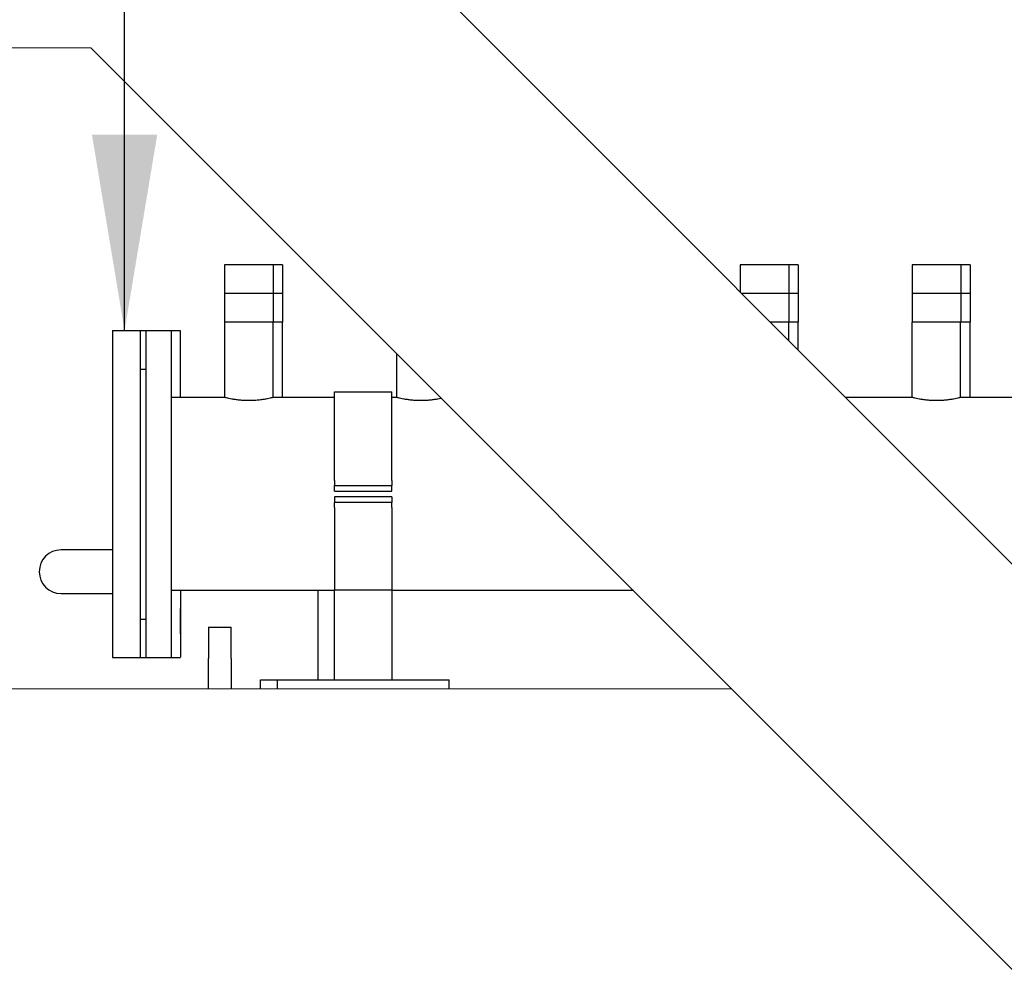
# Model space of a CAD drawing. Extents: x -89225 to 110569, y 13360 to 87647.
# Tile 123 of 256: x 30198 to 31057, y 30340 to 31180. Entities that reach past the tile are written whole.
import ezdxf

# ---------------------------------------------------------------- set-up
doc = ezdxf.new("R2010")
doc.units = 0
for name, color, linetype in [('Beluchtingstank', 253, 'Continuous'), ('INSTALLATIE', 6, 'Continuous'), ('INSTALLATIE @ 100', 6, 'Continuous')]:
    doc.layers.add(name, color=color, linetype=linetype)
doc.styles.add('ISO', font='ISO.SHX')

# ---------------------------------------------------------------- blocks, each defined once
blk = doc.blocks.new('Beluchtingsinstallatie VAZ')
for p, q in [((1124289.14, -969902.65), (1124246.74, -969902.65)), ((1124246.74, -969902.65), (1124246.74, -969927.65)), ((1124297.33, -969902.65), (1124289.14, -969902.65)), ((1124289.14, -969902.65), (1124289.14, -969927.65)), ((1124297.33, -969902.65), (1124297.33, -969927.65)), ((1124739.14, -969902.65), (1124696.74, -969902.65)), ((1124696.74, -969902.65), (1124696.74, -969926.58)), ((1124747.33, -969902.65), (1124739.14, -969902.65)), ((1124739.14, -969902.65), (1124739.14, -969927.65)), ((1124747.33, -969902.65), (1124747.33, -969927.65)), ((1124889.14, -969902.65), (1124846.74, -969902.65)), ((1124846.74, -969902.65), (1124846.74, -969927.65)), ((1124897.33, -969902.65), (1124889.14, -969902.65)), ((1124889.14, -969902.65), (1124889.14, -969927.65)), ((1124897.33, -969902.65), (1124897.33, -969927.65)), ((1124289.14, -969927.65), (1124246.74, -969927.65)), ((1124246.74, -969927.65), (1124246.74, -969952.65)), ((1124297.33, -969927.65), (1124289.14, -969927.65)), ((1124289.14, -969927.65), (1124289.14, -969952.65)), ((1124297.33, -969927.65), (1124297.33, -969952.65)), ((1124739.14, -969927.65), (1124697.81, -969927.65)), ((1124747.33, -969927.65), (1124739.14, -969927.65)), ((1124739.14, -969927.65), (1124739.14, -969952.65)), ((1124747.33, -969927.65), (1124747.33, -969952.65)), ((1124889.14, -969927.65), (1124846.74, -969927.65)), ((1124846.74, -969927.65), (1124846.74, -969952.65)), ((1124897.33, -969927.65), (1124889.14, -969927.65)), ((1124889.14, -969927.65), (1124889.14, -969952.65)), ((1124897.33, -969927.65), (1124897.33, -969952.65)), ((1124289.14, -969952.65), (1124246.74, -969952.65)), ((1124246.86, -970018.51), (1124246.86, -969952.65)), ((1124289.02, -970018.51), (1124289.02, -969952.65)), ((1124297.33, -969952.65), (1124289.14, -969952.65)), ((1124297.21, -970018.51), (1124297.21, -969952.65)), ((1124739.14, -969952.65), (1124722.81, -969952.65)), ((1124739.02, -969968.86), (1124739.02, -969952.65)), ((1124747.33, -969952.65), (1124739.14, -969952.65)), ((1124747.21, -969977.05), (1124747.21, -969952.65)), ((1124889.14, -969952.65), (1124846.74, -969952.65)), ((1124846.86, -970018.51), (1124846.86, -969952.65)), ((1124889.02, -970018.51), (1124889.02, -969952.65)), ((1124897.33, -969952.65), (1124889.14, -969952.65)), ((1124897.21, -970018.51), (1124897.21, -969952.65)), ((1124148.94, -969960.15), (1124148.94, -970245.15)), ((1124148.94, -969960.15), (1124172.94, -969960.15)), ((1124172.94, -969960.15), (1124177.94, -969960.15)), ((1124172.94, -969960.15), (1124172.94, -970245.15)), ((1124177.94, -969960.15), (1124177.94, -970245.15)), ((1124177.94, -969960.15), (1124199.94, -969960.15)), ((1124199.94, -969960.15), (1124208.13, -969960.15)), ((1124199.94, -969960.15), (1124199.94, -970245.15)), ((1124208.13, -970018.51), (1124208.13, -969960.29)), ((1124208.13, -970002.75), (1124208.13, -969980.81)), ((1124208.13, -970002.75), (1124208.13, -969980.81)), ((1124396.86, -970018.51), (1124396.86, -969980.26)), ((1124172.94, -969993.65), (1124177.94, -969993.65)), ((1124246.86, -970018.51), (1124199.94, -970018.51)), ((1124208.13, -970018.51), (1124208.13, -970018.5)), ((1124342.55, -970018.51), (1124289.02, -970018.51)), ((1124342.55, -970090.81), (1124342.55, -970013.5)), ((1124342.55, -970013.5), (1124392.55, -970013.5)), ((1124392.55, -970090.81), (1124392.55, -970013.5)), ((1124396.86, -970018.51), (1124392.55, -970018.51)), ((1124846.86, -970018.51), (1124788.67, -970018.51)), ((1127246.86, -970018.51), (1124889.02, -970018.51)), ((1124342.55, -970090.81), (1124342.55, -970095.15)), ((1124342.55, -970095.15), (1124392.55, -970095.15)), ((1124342.55, -970100.15), (1124342.55, -970095.15)), ((1124392.55, -970090.81), (1124392.55, -970095.15)), ((1124392.55, -970100.15), (1124392.55, -970095.15)), ((1124342.55, -970100.15), (1124392.55, -970100.15)), ((1124392.55, -970105.15), (1124342.55, -970105.15)), ((1124342.55, -970105.15), (1124342.55, -970110.15)), ((1124392.55, -970105.15), (1124392.55, -970110.15)), ((1124392.55, -970110.15), (1124342.55, -970110.15)), ((1124342.55, -970114.49), (1124342.55, -970110.15)), ((1124342.55, -970114.49), (1124342.55, -970186.15)), ((1124392.55, -970114.49), (1124392.55, -970110.15)), ((1124392.55, -970114.49), (1124392.55, -970186.15)), ((1124148.94, -970151.38), (1124103.94, -970151.38)), ((1124103.94, -970189.38), (1124148.94, -970189.38)), ((1124342.55, -970186.79), (1124199.94, -970186.79)), ((1124208.13, -970186.79), (1124208.13, -970186.8)), ((1124208.13, -970186.79), (1124208.13, -970245.01)), ((1124327.94, -970186.79), (1124327.94, -970264.65)), ((1124327.94, -970186.79), (1124327.94, -970264.65)), ((1124342.55, -970264.65), (1124342.55, -970186.15)), ((1124342.55, -970186.15), (1124392.55, -970186.15)), ((1124392.55, -970186.15), (1124392.55, -970264.65)), ((1124603.39, -970186.79), (1124392.55, -970186.79)), ((1124208.13, -970224.48), (1124208.13, -970202.55)), ((1124208.13, -970224.48), (1124208.13, -970202.55)), ((1124172.94, -970211.65), (1124177.94, -970211.65)), ((1124232.55, -970218.65), (1124232.55, -970246.15)), ((1124232.55, -970218.65), (1124252.55, -970218.65)), ((1124252.55, -970246.15), (1124252.55, -970218.65)), ((1124148.94, -970245.15), (1124172.94, -970245.15)), ((1124172.94, -970245.15), (1124177.94, -970245.15)), ((1124177.94, -970245.15), (1124199.94, -970245.15)), ((1124199.94, -970245.15), (1124208.13, -970245.15)), ((1124232.55, -970258.29), (1124232.55, -970246.15)), ((1124252.55, -970246.15), (1124252.55, -970258.29)), ((1124232.55, -970272.65), (1124232.55, -970258.29)), ((1124252.55, -970258.29), (1124252.55, -970272.65)), ((1124277.94, -970264.65), (1124277.94, -970264.65)), ((1124277.94, -970264.65), (1124282.94, -970264.65)), ((1124277.94, -970272.65), (1124277.94, -970264.65)), ((1124282.94, -970264.65), (1124342.55, -970264.65)), ((1124292.55, -970264.65), (1124297.55, -970264.65)), ((1124292.55, -970264.65), (1124292.55, -970272.65)), ((1124297.55, -970264.65), (1124437.55, -970264.65)), ((1124392.55, -970264.65), (1124422.94, -970264.65)), ((1124422.94, -970264.65), (1124427.94, -970264.65)), ((1124427.94, -970264.65), (1124427.94, -970264.65)), ((1124437.55, -970264.65), (1124442.55, -970264.65)), ((1124442.55, -970272.65), (1124442.55, -970264.65))]:
    blk.add_line(p, q)
blk.add_arc((1124103.94, -970170.38), 19, 90, 270)
for points, knots in [([(1124289.02, -970018.51), (1124289.02, -970018.51), (1124288.89, -970018.54), (1124288.36, -970018.67), (1124287.95, -970018.77), (1124286.87, -970019.02), (1124286.2, -970019.17), (1124284.65, -970019.5), (1124283.78, -970019.67), (1124281.91, -970020.01), (1124280.86, -970020.18), (1124278.56, -970020.51), (1124277.32, -970020.66), (1124274.72, -970020.92), (1124273.37, -970021.02), (1124270.64, -970021.16), (1124269.27, -970021.19), (1124266.61, -970021.19), (1124265.24, -970021.16), (1124262.51, -970021.02), (1124261.15, -970020.92), (1124258.56, -970020.66), (1124257.32, -970020.51), (1124255.02, -970020.18), (1124253.97, -970020.01), (1124252.1, -970019.67), (1124251.22, -970019.5), (1124249.68, -970019.17), (1124249.01, -970019.02), (1124247.93, -970018.77), (1124247.52, -970018.67), (1124246.99, -970018.54), (1124246.86, -970018.51), (1124246.86, -970018.51)], [3.190917, 3.190917, 3.190917, 3.190917, 3.589754, 3.589754, 3.98859, 3.98859, 4.387427, 4.387427, 4.786263, 4.786263, 5.185156, 5.185156, 5.584049, 5.584049, 5.982941, 5.982941, 6.381834, 6.381834, 6.780727, 6.780727, 7.17962, 7.17962, 7.578512, 7.578512, 7.977405, 7.977405, 8.376242, 8.376242, 8.775078, 8.775078, 9.173915, 9.173915, 9.572751, 9.572751, 9.572751, 9.572751]), ([(1124435.85, -970019.25), (1124435.71, -970019.28), (1124435.57, -970019.31), (1124434.65, -970019.5), (1124433.78, -970019.67), (1124431.91, -970020.01), (1124430.86, -970020.18), (1124428.56, -970020.51), (1124427.32, -970020.66), (1124424.72, -970020.92), (1124423.37, -970021.02), (1124420.64, -970021.16), (1124419.27, -970021.19), (1124416.61, -970021.19), (1124415.24, -970021.16), (1124412.51, -970021.02), (1124411.15, -970020.92), (1124408.56, -970020.66), (1124407.32, -970020.51), (1124405.02, -970020.18), (1124403.97, -970020.01), (1124402.1, -970019.67), (1124401.22, -970019.5), (1124399.68, -970019.17), (1124399.01, -970019.02), (1124397.93, -970018.77), (1124397.52, -970018.67), (1124396.99, -970018.54), (1124396.86, -970018.51), (1124396.86, -970018.51)], [4.312748, 4.312748, 4.312748, 4.312748, 4.387427, 4.387427, 4.786263, 4.786263, 5.185156, 5.185156, 5.584049, 5.584049, 5.982941, 5.982941, 6.381834, 6.381834, 6.780727, 6.780727, 7.17962, 7.17962, 7.578512, 7.578512, 7.977405, 7.977405, 8.376242, 8.376242, 8.775078, 8.775078, 9.173915, 9.173915, 9.572751, 9.572751, 9.572751, 9.572751]), ([(1124889.02, -970018.51), (1124889.02, -970018.51), (1124888.89, -970018.54), (1124888.36, -970018.67), (1124887.95, -970018.77), (1124886.87, -970019.02), (1124886.2, -970019.17), (1124884.65, -970019.5), (1124883.78, -970019.67), (1124881.91, -970020.01), (1124880.86, -970020.18), (1124878.56, -970020.51), (1124877.32, -970020.66), (1124874.72, -970020.92), (1124873.37, -970021.02), (1124870.64, -970021.16), (1124869.27, -970021.19), (1124866.61, -970021.19), (1124865.24, -970021.16), (1124862.51, -970021.02), (1124861.15, -970020.92), (1124858.56, -970020.66), (1124857.32, -970020.51), (1124855.02, -970020.18), (1124853.97, -970020.01), (1124852.1, -970019.67), (1124851.22, -970019.5), (1124849.68, -970019.17), (1124849.01, -970019.02), (1124847.93, -970018.77), (1124847.52, -970018.67), (1124846.99, -970018.54), (1124846.86, -970018.51), (1124846.86, -970018.51)], [3.190917, 3.190917, 3.190917, 3.190917, 3.589754, 3.589754, 3.98859, 3.98859, 4.387427, 4.387427, 4.786263, 4.786263, 5.185156, 5.185156, 5.584049, 5.584049, 5.982941, 5.982941, 6.381834, 6.381834, 6.780727, 6.780727, 7.17962, 7.17962, 7.578512, 7.578512, 7.977405, 7.977405, 8.376242, 8.376242, 8.775078, 8.775078, 9.173915, 9.173915, 9.572751, 9.572751, 9.572751, 9.572751])]:
    blk.add_open_spline(points, degree=3, knots=knots)
blk = doc.blocks.new('*U119')
blk.add_lwpolyline([(0, 10.5049), (0, 0)])
blk.add_solid([(-0.2848, 8.7961), (0, 10.5049), (0.2848, 8.7961)])
at = {"style": 'ISO'}
blk.add_attdef('NUMMER', (3.1459, -0.8347), '', height=1.8, dxfattribs=at)
blk = doc.blocks.new('*U598')
at = {"layer": 'INSTALLATIE @ 100', "xscale": -100, "yscale": 100, "zscale": 100, "rotation": 180}
blk.add_blockref('*U119', (30289.04, 31959.83), dxfattribs=at)

msp = doc.modelspace()

# ---------------------------------------------------------------- linework, layer by layer
at = {"layer": 'Beluchtingstank', "lineweight": 9}
for p, q in [((32622.46, 29146.84), (30472.46, 31296.84)), ((30259.7, 31156.05), (32372.46, 29043.29)), ((29645.1, 30596.84), (30818.91, 30596.84))]:
    msp.add_line(p, q, dxfattribs=at)
at = {"layer": 'Beluchtingstank', "lineweight": 9, "ltscale": 0.01}
msp.add_line((30174.7, 31156.05), (30259.7, 31156.05), dxfattribs=at)

# ---------------------------------------------------------------- block references
at = {"layer": 'INSTALLATIE'}
for name, p in [('Beluchtingsinstallatie VAZ', (-1093870.34, 1000869.49)), ('*U598', (0, 0))]:
    msp.add_blockref(name, p, dxfattribs=at)

doc.saveas('drawing.dxf')
